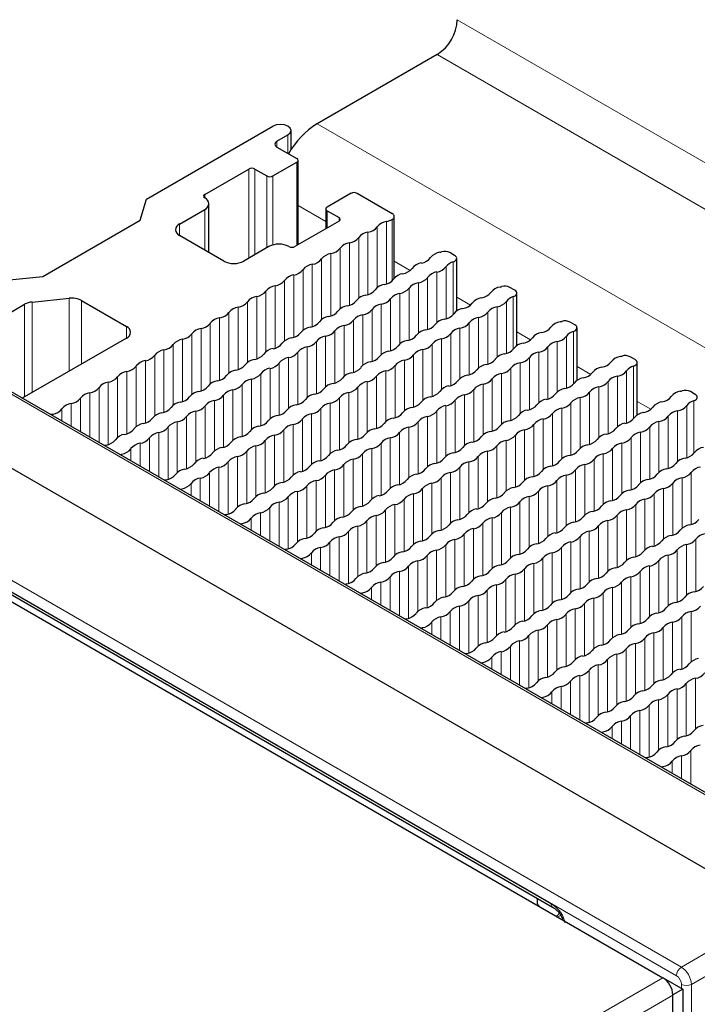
# Paper-space layout 'Blatt4' of a CAD drawing. Header units: millimetres. Extents: x 5 to 418, y 2 to 292.
# Tile 54 of 75: x 137 to 156, y 229 to 257. Entities that reach past the tile are written whole.
import ezdxf

# ---------------------------------------------------------------- set-up
doc = ezdxf.new("R2010")
doc.units = ezdxf.units.MM

psp = doc.layouts.new('Blatt4')

# ---------------------------------------------------------------- linework, layer by layer
at = {"color": 7, "linetype": 'Continuous', "lineweight": 18}
for p, q in [((189.984, 233.157), (149.254, 256.669)), ((189.418, 232.177), (148.689, 255.689)), ((167.783, 228.143), (121.963, 254.594)), ((186.024, 230.217), (145.295, 253.73)), ((144.474, 252.897), (144.474, 253.42)), ((144.163, 253.077), (144.163, 253.24)), ((144.729, 252.652), (144.729, 250.301)), ((143.371, 252.456), (143.371, 249.942)), ((143.541, 252.456), (143.541, 250.04)), ((143.88, 252.26), (143.88, 250.236)), ((144.05, 252.26), (144.05, 250.314)), ((142.127, 251.738), (142.127, 251.64)), ((145.542, 250.974), (144.764, 251.424)), ((142.127, 251.313), (142.127, 250.171)), ((145.578, 251.281), (145.578, 250.791)), ((141.42, 250.905), (141.42, 250.579)), ((145.917, 251.085), (145.917, 250.987)), ((146.995, 250.826), (146.995, 249.116)), ((147.256, 250.977), (147.256, 249.218)), ((147.416, 251.036), (147.416, 249.306)), ((146.733, 250.675), (146.733, 248.916)), ((146.21, 250.373), (146.21, 248.614)), ((146.471, 250.524), (146.471, 248.814)), ((145.687, 250.071), (145.687, 248.312)), ((145.948, 250.222), (145.948, 248.512)), ((145.163, 249.769), (145.163, 248.009)), ((145.425, 249.92), (145.425, 248.21)), ((147.927, 249.597), (147.475, 249.859)), ((149.136, 249.836), (149.136, 248.35)), ((144.64, 249.467), (144.64, 247.707)), ((144.902, 249.618), (144.902, 247.908)), ((148.678, 249.552), (148.678, 248.126)), ((148.94, 249.703), (148.94, 248.234)), ((144.117, 249.165), (144.117, 247.405)), ((144.378, 249.316), (144.378, 247.606)), ((148.155, 249.25), (148.155, 247.824)), ((148.417, 249.401), (148.417, 247.932)), ((143.855, 249.013), (143.855, 247.304)), ((147.632, 248.948), (147.632, 247.522)), ((147.893, 249.099), (147.893, 247.63)), ((137.044, 246.028), (137.044, 248.64)), ((137.257, 248.704), (137.257, 246.151)), ((138.301, 246.754), (138.301, 248.811)), ((138.654, 248.747), (138.654, 246.957)), ((143.332, 248.711), (143.332, 247.002)), ((143.594, 248.862), (143.594, 247.103)), ((147.108, 248.646), (147.108, 247.22)), ((147.37, 248.797), (147.37, 247.328)), ((149.624, 248.618), (149.237, 248.841)), ((150.637, 248.723), (150.637, 247.254)), ((150.833, 248.857), (150.833, 247.37)), ((142.809, 248.409), (142.809, 246.7)), ((143.07, 248.56), (143.07, 246.801)), ((146.585, 248.344), (146.585, 246.918)), ((146.847, 248.495), (146.847, 247.026)), ((150.114, 248.421), (150.114, 246.952)), ((150.375, 248.572), (150.375, 247.146)), ((142.285, 248.107), (142.285, 246.398)), ((142.547, 248.258), (142.547, 246.499)), ((146.324, 248.193), (146.324, 246.724)), ((149.59, 248.119), (149.59, 246.65)), ((149.852, 248.27), (149.852, 246.844)), ((139.921, 247.689), (139.921, 248.015)), ((141.762, 247.805), (141.762, 246.096)), ((142.024, 247.956), (142.024, 246.197)), ((145.8, 247.891), (145.8, 246.421)), ((146.062, 248.042), (146.062, 246.616)), ((149.067, 247.817), (149.067, 246.348)), ((149.329, 247.968), (149.329, 246.542)), ((151.321, 247.638), (150.934, 247.862)), ((152.53, 247.877), (152.53, 246.391)), ((125.111, 247.529), (155.574, 229.943)), ((141.239, 247.503), (141.239, 245.794)), ((141.501, 247.654), (141.501, 245.895)), ((145.277, 247.588), (145.277, 246.119)), ((145.539, 247.74), (145.539, 246.314)), ((148.544, 247.515), (148.544, 246.046)), ((148.806, 247.666), (148.806, 246.24)), ((152.072, 247.593), (152.072, 246.167)), ((152.334, 247.744), (152.334, 246.274)), ((155.435, 229.699), (124.972, 247.285)), ((140.977, 247.352), (140.977, 245.593)), ((144.754, 247.286), (144.754, 245.817)), ((145.015, 247.437), (145.015, 246.011)), ((148.021, 247.213), (148.021, 245.744)), ((148.282, 247.364), (148.282, 245.938)), ((151.549, 247.29), (151.549, 245.865)), ((151.811, 247.442), (151.811, 245.972)), ((140.454, 247.05), (140.454, 245.291)), ((140.716, 247.201), (140.716, 245.492)), ((144.231, 246.984), (144.231, 245.515)), ((144.492, 247.135), (144.492, 245.709)), ((147.759, 247.062), (147.759, 245.636)), ((151.026, 246.988), (151.026, 245.562)), ((151.287, 247.139), (151.287, 245.67)), ((139.931, 246.748), (139.931, 244.989)), ((140.192, 246.899), (140.192, 245.19)), ((143.707, 246.682), (143.707, 245.213)), ((143.969, 246.833), (143.969, 245.407)), ((147.236, 246.76), (147.236, 245.334)), ((147.497, 246.911), (147.497, 245.442)), ((150.503, 246.686), (150.503, 245.26)), ((150.764, 246.837), (150.764, 245.368)), ((153.019, 246.658), (152.631, 246.882)), ((154.031, 246.764), (154.031, 245.295)), ((154.227, 246.897), (154.227, 245.411)), ((139.407, 246.446), (139.407, 244.687)), ((139.669, 246.597), (139.669, 244.887)), ((143.184, 246.38), (143.184, 244.911)), ((143.446, 246.531), (143.446, 245.105)), ((146.713, 246.458), (146.713, 245.032)), ((146.974, 246.609), (146.974, 245.14)), ((149.979, 246.384), (149.979, 244.958)), ((150.241, 246.535), (150.241, 245.066)), ((153.508, 246.462), (153.508, 244.993)), ((153.769, 246.613), (153.769, 245.187)), ((138.884, 246.144), (138.884, 244.89)), ((139.146, 246.295), (139.146, 244.739)), ((142.922, 246.229), (142.922, 244.803)), ((146.189, 246.156), (146.189, 244.73)), ((146.451, 246.307), (146.451, 244.838)), ((149.718, 246.233), (149.718, 244.764)), ((152.985, 246.16), (152.985, 244.691)), ((153.246, 246.311), (153.246, 244.885)), ((138.361, 245.842), (138.361, 245.192)), ((138.623, 245.993), (138.623, 245.041)), ((142.399, 245.927), (142.399, 244.501)), ((142.661, 246.078), (142.661, 244.609)), ((145.666, 245.854), (145.666, 244.428)), ((145.928, 246.005), (145.928, 244.536)), ((149.194, 245.931), (149.194, 244.462)), ((149.456, 246.082), (149.456, 244.656)), ((152.461, 245.858), (152.461, 244.389)), ((152.723, 246.009), (152.723, 244.583)), ((154.716, 245.679), (154.328, 245.902)), ((155.924, 245.918), (155.924, 244.431)), ((138.099, 245.691), (138.099, 245.343)), ((141.876, 245.625), (141.876, 244.199)), ((142.138, 245.776), (142.138, 244.307)), ((145.143, 245.552), (145.143, 244.126)), ((145.404, 245.703), (145.404, 244.233)), ((148.671, 245.629), (148.671, 244.16)), ((148.933, 245.78), (148.933, 244.354)), ((151.938, 245.556), (151.938, 244.087)), ((152.2, 245.707), (152.2, 244.281)), ((155.466, 245.633), (155.466, 244.207)), ((155.728, 245.784), (155.728, 244.315)), ((137.838, 245.54), (137.838, 245.495)), ((141.353, 245.323), (141.353, 243.897)), ((141.614, 245.474), (141.614, 244.005)), ((144.881, 245.401), (144.881, 243.931)), ((148.148, 245.327), (148.148, 243.858)), ((148.41, 245.478), (148.41, 244.052)), ((151.676, 245.405), (151.676, 243.979)), ((154.943, 245.331), (154.943, 243.905)), ((155.205, 245.482), (155.205, 244.013)), ((128.509, 245.229), (151.898, 231.727)), ((140.829, 245.021), (140.829, 243.767)), ((141.091, 245.172), (141.091, 243.703)), ((144.358, 245.098), (144.358, 243.629)), ((144.619, 245.249), (144.619, 243.824)), ((147.625, 245.025), (147.625, 243.556)), ((147.886, 245.176), (147.886, 243.75)), ((151.153, 245.103), (151.153, 243.677)), ((151.415, 245.254), (151.415, 243.784)), ((154.42, 245.029), (154.42, 243.603)), ((154.682, 245.18), (154.682, 243.711)), ((140.306, 244.719), (140.306, 244.07)), ((140.568, 244.87), (140.568, 243.918)), ((143.835, 244.796), (143.835, 243.327)), ((144.096, 244.947), (144.096, 243.521)), ((147.101, 244.723), (147.101, 243.254)), ((147.363, 244.874), (147.363, 243.448)), ((150.63, 244.8), (150.63, 243.374)), ((150.892, 244.951), (150.892, 243.482)), ((153.897, 244.727), (153.897, 243.301)), ((154.158, 244.878), (154.158, 243.409)), ((140.045, 244.568), (140.045, 244.221)), ((143.311, 244.494), (143.311, 243.025)), ((143.573, 244.645), (143.573, 243.219)), ((146.84, 244.572), (146.84, 243.146)), ((150.107, 244.498), (150.107, 243.072)), ((150.368, 244.649), (150.368, 243.18)), ((153.635, 244.576), (153.635, 243.107)), ((139.783, 244.417), (139.783, 244.372)), ((142.788, 244.192), (142.788, 242.723)), ((143.05, 244.343), (143.05, 242.917)), ((146.317, 244.27), (146.317, 242.844)), ((146.578, 244.421), (146.578, 242.952)), ((149.583, 244.196), (149.583, 242.77)), ((149.845, 244.347), (149.845, 242.878)), ((153.112, 244.274), (153.112, 242.805)), ((153.373, 244.425), (153.373, 242.999)), ((142.265, 243.89), (142.265, 242.939)), ((142.526, 244.041), (142.526, 242.788)), ((145.793, 243.968), (145.793, 242.542)), ((146.055, 244.119), (146.055, 242.65)), ((149.06, 243.894), (149.06, 242.468)), ((149.322, 244.045), (149.322, 242.576)), ((152.589, 243.972), (152.589, 242.503)), ((152.85, 244.123), (152.85, 242.697)), ((155.855, 243.898), (155.855, 242.429)), ((142.003, 243.739), (142.003, 243.09)), ((145.27, 243.666), (145.27, 242.24)), ((145.532, 243.817), (145.532, 242.348)), ((148.798, 243.743), (148.798, 242.274)), ((152.065, 243.67), (152.065, 242.201)), ((152.327, 243.821), (152.327, 242.395)), ((155.594, 243.747), (155.594, 242.321)), ((141.48, 243.437), (141.48, 243.392)), ((141.742, 243.588), (141.742, 243.241)), ((144.747, 243.364), (144.747, 241.938)), ((145.008, 243.515), (145.008, 242.045)), ((148.275, 243.441), (148.275, 241.972)), ((148.537, 243.592), (148.537, 242.166)), ((151.542, 243.368), (151.542, 241.899)), ((151.804, 243.519), (151.804, 242.093)), ((155.071, 243.445), (155.071, 242.019)), ((155.332, 243.596), (155.332, 242.127)), ((144.224, 243.062), (144.224, 241.808)), ((144.485, 243.213), (144.485, 241.743)), ((147.752, 243.139), (147.752, 241.67)), ((148.014, 243.29), (148.014, 241.864)), ((151.019, 243.066), (151.019, 241.596)), ((151.28, 243.217), (151.28, 241.791)), ((154.547, 243.143), (154.547, 241.717)), ((154.809, 243.294), (154.809, 241.825)), ((143.962, 242.91), (143.962, 241.959)), ((147.229, 242.837), (147.229, 241.368)), ((147.49, 242.988), (147.49, 241.562)), ((150.757, 242.915), (150.757, 241.489)), ((154.024, 242.841), (154.024, 241.415)), ((154.286, 242.992), (154.286, 241.523)), ((143.439, 242.608), (143.439, 242.261)), ((143.7, 242.759), (143.7, 242.11)), ((146.705, 242.535), (146.705, 241.066)), ((146.967, 242.686), (146.967, 241.26)), ((150.234, 242.612), (150.234, 241.187)), ((150.496, 242.764), (150.496, 241.294)), ((153.501, 242.539), (153.501, 241.113)), ((153.762, 242.69), (153.762, 241.221)), ((143.177, 242.457), (143.177, 242.412)), ((146.182, 242.233), (146.182, 240.764)), ((146.444, 242.384), (146.444, 240.958)), ((149.711, 242.31), (149.711, 240.884)), ((149.972, 242.461), (149.972, 240.992)), ((152.977, 242.237), (152.977, 240.811)), ((153.239, 242.388), (153.239, 240.919)), ((145.921, 242.082), (145.921, 240.828)), ((149.187, 242.008), (149.187, 240.582)), ((149.449, 242.159), (149.449, 240.69)), ((152.454, 241.935), (152.454, 240.509)), ((152.716, 242.086), (152.716, 240.617)), ((155.983, 242.012), (155.983, 240.543)), ((145.397, 241.78), (145.397, 241.13)), ((145.659, 241.931), (145.659, 240.979)), ((148.664, 241.706), (148.664, 240.28)), ((148.926, 241.857), (148.926, 240.388)), ((152.193, 241.784), (152.193, 240.315)), ((155.459, 241.71), (155.459, 240.241)), ((155.721, 241.861), (155.721, 240.435)), ((144.874, 241.478), (144.874, 241.433)), ((145.136, 241.629), (145.136, 241.281)), ((148.141, 241.404), (148.141, 239.978)), ((148.403, 241.555), (148.403, 240.086)), ((151.669, 241.482), (151.669, 240.013)), ((151.931, 241.633), (151.931, 240.207)), ((154.936, 241.408), (154.936, 239.939)), ((155.198, 241.559), (155.198, 240.133)), ((147.618, 241.102), (147.618, 239.849)), ((147.879, 241.253), (147.879, 239.784)), ((151.146, 241.18), (151.146, 239.711)), ((151.408, 241.331), (151.408, 239.905)), ((154.413, 241.106), (154.413, 239.637)), ((154.675, 241.257), (154.675, 239.831)), ((147.356, 240.951), (147.356, 240)), ((150.623, 240.878), (150.623, 239.408)), ((150.884, 241.029), (150.884, 239.603)), ((154.151, 240.955), (154.151, 239.529)), ((146.833, 240.649), (146.833, 240.302)), ((147.094, 240.8), (147.094, 240.151)), ((150.1, 240.576), (150.1, 239.106)), ((150.361, 240.727), (150.361, 239.301)), ((153.628, 240.653), (153.628, 239.227)), ((153.89, 240.804), (153.89, 239.335)), ((146.571, 240.498), (146.571, 240.453)), ((149.576, 240.273), (149.576, 238.804)), ((149.838, 240.425), (149.838, 238.999)), ((153.105, 240.351), (153.105, 238.925)), ((153.366, 240.502), (153.366, 239.033)), ((149.315, 240.122), (149.315, 238.869)), ((152.582, 240.049), (152.582, 238.623)), ((152.843, 240.2), (152.843, 238.731)), ((148.791, 239.82), (148.791, 239.171)), ((149.053, 239.971), (149.053, 239.02)), ((152.058, 239.747), (152.058, 238.321)), ((152.32, 239.898), (152.32, 238.429)), ((155.587, 239.824), (155.587, 238.355)), ((155.848, 239.975), (155.848, 238.55)), ((148.268, 239.518), (148.268, 239.473)), ((148.53, 239.669), (148.53, 239.322)), ((151.535, 239.445), (151.535, 238.019)), ((151.797, 239.596), (151.797, 238.127)), ((155.063, 239.522), (155.063, 238.053)), ((155.325, 239.673), (155.325, 238.247)), ((151.273, 239.294), (151.273, 237.825)), ((154.54, 239.22), (154.54, 237.751)), ((154.802, 239.371), (154.802, 237.945)), ((150.75, 238.992), (150.75, 238.04)), ((151.012, 239.143), (151.012, 237.889)), ((154.017, 238.918), (154.017, 237.449)), ((154.279, 239.069), (154.279, 237.643)), ((150.227, 238.69), (150.227, 238.342)), ((150.488, 238.841), (150.488, 238.191)), ((153.494, 238.616), (153.494, 237.147)), ((153.755, 238.767), (153.755, 237.341)), ((149.965, 238.539), (149.965, 238.493)), ((153.232, 238.465), (153.232, 237.039)), ((152.709, 238.163), (152.709, 236.91)), ((152.97, 238.314), (152.97, 236.845)), ((155.976, 238.09), (155.976, 236.664)), ((152.186, 237.861), (152.186, 237.212)), ((152.447, 238.012), (152.447, 237.061)), ((155.452, 237.788), (155.452, 236.362)), ((155.714, 237.939), (155.714, 236.469)), ((151.662, 237.559), (151.662, 237.514)), ((151.924, 237.71), (151.924, 237.363)), ((155.191, 237.636), (155.191, 236.167)), ((154.667, 237.334), (154.667, 235.865)), ((154.929, 237.485), (154.929, 236.059)), ((154.144, 237.032), (154.144, 236.081)), ((154.406, 237.183), (154.406, 235.93)), ((153.621, 236.73), (153.621, 236.383)), ((153.883, 236.881), (153.883, 236.232)), ((153.359, 236.579), (153.359, 236.534)), ((155.58, 235.902), (155.58, 235.252)), ((155.841, 236.053), (155.841, 235.101)), ((155.056, 235.6), (155.056, 235.554)), ((155.318, 235.751), (155.318, 235.403)), ((155.574, 229.943), (157.881, 231.275)), ((158.164, 230.785), (155.857, 229.453)), ((128.282, 214.187), (155.053, 229.642)), ((155.576, 229.34), (155.576, 229.455)), ((155.857, 229.453), (155.857, 225.863)), ((155.336, 229.152), (128.565, 213.698))]:
    psp.add_line(p, q, dxfattribs=at)
at = {"color": 7, "linetype": 'Continuous', "lineweight": 25}
for p, q in [((148.689, 255.689), (145.295, 253.73)), ((167.881, 228.151), (122.06, 254.603)), ((140.486, 251.607), (144.05, 253.665)), ((165.942, 227.117), (120.122, 253.569)), ((144.163, 253.24), (144.474, 253.42)), ((144.562, 252.996), (144.562, 253.542)), ((144.163, 253.077), (144.729, 252.75)), ((144.05, 252.26), (144.729, 252.652)), ((144.764, 250.321), (144.764, 252.701)), ((142.127, 251.738), (143.371, 252.456)), ((143.541, 252.456), (143.88, 252.26)), ((146.256, 251.771), (145.578, 251.379)), ((146.426, 251.771), (147.416, 251.199)), ((140.305, 251.013), (140.486, 251.607)), ((142.244, 250.103), (142.244, 251.477)), ((141.42, 250.905), (142.127, 251.313)), ((145.542, 251.33), (145.542, 250.771)), ((145.578, 251.281), (145.917, 251.085)), ((147.475, 249.378), (147.475, 251.117)), ((137.557, 249.426), (140.305, 251.013)), ((145.917, 250.987), (144.672, 250.268)), ((142.664, 249.86), (141.42, 250.579)), ((143.937, 250.268), (143.23, 249.86)), ((149.178, 250.018), (149.041, 250.098)), ((149.237, 248.454), (149.237, 249.937)), ((136.527, 249.321), (137.557, 249.426)), ((150.875, 249.039), (150.738, 249.118)), ((150.934, 247.474), (150.934, 248.957)), ((134.716, 247.297), (137.044, 248.64)), ((137.257, 248.704), (138.301, 248.811)), ((138.654, 248.747), (139.921, 248.015)), ((152.572, 248.059), (152.435, 248.138)), ((152.631, 246.495), (152.631, 247.977)), ((139.921, 247.689), (136.979, 245.99)), ((124.789, 247.113), (155.053, 229.642)), ((154.27, 247.079), (154.133, 247.158)), ((154.328, 245.515), (154.328, 246.998)), ((155.967, 246.1), (155.83, 246.179)), ((128.551, 245.137), (151.939, 231.635)), ((151.517, 231.73), (151.517, 231.879)), ((155.058, 229.639), (155.614, 229.318)), ((155.336, 229.158), (155.337, 229.159)), ((155.614, 229.318), (155.337, 229.159)), ((155.614, 229.318), (155.614, 227.184)), ((155.336, 227.018), (155.336, 229.152))]:
    psp.add_line(p, q, dxfattribs=at)
at = {"color": 7, "linetype": 'Continuous', "lineweight": 25, "flags": 128}
for points in [[(144.474, 253.42), (144.539, 253.476), (144.562, 253.542), (144.539, 253.608), (144.474, 253.665), (144.377, 253.702), (144.262, 253.715), (144.148, 253.702), (144.05, 253.665)], [(149.136, 249.836), (149.173, 249.852), (149.203, 249.872), (149.224, 249.896), (149.235, 249.921), (149.236, 249.948), (149.226, 249.974), (149.207, 249.998), (149.178, 250.018)], [(150.833, 248.857), (150.87, 248.872), (150.9, 248.892), (150.921, 248.916), (150.932, 248.942), (150.933, 248.968), (150.923, 248.994), (150.904, 249.018), (150.875, 249.039)], [(152.53, 247.877), (152.567, 247.893), (152.597, 247.913), (152.618, 247.936), (152.629, 247.962), (152.63, 247.988), (152.621, 248.014), (152.601, 248.038), (152.572, 248.059)], [(154.227, 246.897), (154.264, 246.913), (154.294, 246.933), (154.315, 246.957), (154.326, 246.982), (154.327, 247.009), (154.318, 247.035), (154.298, 247.059), (154.27, 247.079)], [(155.924, 245.918), (155.961, 245.933), (155.991, 245.953), (156.012, 245.977), (156.023, 246.003), (156.024, 246.029), (156.015, 246.055), (155.995, 246.079), (155.967, 246.1)], [(137.838, 245.54), (137.794, 245.529), (137.784, 245.526)], [(139.344, 244.67), (139.3, 244.659), (139.29, 244.656)], [(139.729, 244.403), (139.739, 244.406), (139.783, 244.417)], [(141.041, 243.69), (140.998, 243.679), (140.987, 243.676)], [(141.426, 243.423), (141.436, 243.426), (141.48, 243.437)], [(142.738, 242.711), (142.695, 242.7), (142.684, 242.697)], [(143.123, 242.443), (143.133, 242.446), (143.177, 242.457)], [(144.435, 241.731), (144.392, 241.72), (144.378, 241.716)], [(144.82, 241.464), (144.83, 241.467), (144.874, 241.478)], [(146.133, 240.751), (146.089, 240.74), (146.078, 240.737)], [(146.517, 240.484), (146.527, 240.487), (146.571, 240.498)], [(147.83, 239.771), (147.786, 239.761), (147.775, 239.758)], [(148.214, 239.504), (148.224, 239.507), (148.268, 239.518)], [(149.527, 238.792), (149.483, 238.781), (149.473, 238.778)], [(149.911, 238.525), (149.921, 238.528), (149.965, 238.539)], [(151.224, 237.812), (151.18, 237.801), (151.17, 237.798)], [(151.608, 237.545), (151.618, 237.548), (151.662, 237.559)], [(152.921, 236.832), (152.877, 236.822), (152.867, 236.818)], [(153.305, 236.565), (153.315, 236.568), (153.359, 236.579)], [(154.618, 235.853), (154.574, 235.842), (154.564, 235.839)], [(155.002, 235.586), (155.013, 235.589), (155.056, 235.6)]]:
    psp.add_lwpolyline(points, dxfattribs=at)
at = {"color": 7, "linetype": 'Continuous', "lineweight": 25}
for centre, radius, start, end in [((148.026, 256.725), 1.229, 302.6055, 357.3945), ((146.516, 251.772), 2.308, 121.9546, 151.1432), ((144.194, 253.158), 0.0873, 110.7834, 249.2166), ((144.71, 252.701), 0.0524, 290.7834, 69.2166), ((143.456, 252.293), 0.184, 62.6097, 117.3903), ((143.965, 252.424), 0.184, 242.6097, 297.3903), ((142.145, 251.689), 0.0524, 110.7834, 249.2166), ((146.341, 251.607), 0.184, 62.6097, 117.3903), ((142.065, 251.477), 0.175, 290.7834, 69.2166), ((145.596, 251.33), 0.0524, 110.7834, 249.2166), ((147.385, 251.117), 0.0873, 290.7834, 69.2166), ((141.482, 250.742), 0.175, 110.7834, 249.2166), ((145.898, 251.036), 0.0524, 290.7834, 69.2166), ((146.676, 251.076), 0.406, 278.1317, 321.8629), ((147.314, 250.575), 0.406, 98.1317, 141.8629), ((147.149, 251.514), 0.548, 281.3079, 299.1741), ((146.79, 250.273), 0.406, 98.1317, 141.8629), ((144.22, 249.722), 0.615, 62.6097, 117.3903), ((144.587, 250.432), 0.184, 242.6097, 297.3903), ((146.267, 249.971), 0.406, 98.1317, 141.8629), ((146.152, 250.774), 0.406, 278.1317, 321.8629), ((145.744, 249.669), 0.406, 98.1317, 141.8629), ((145.629, 250.472), 0.406, 278.1317, 321.8629), ((148.82, 249.706), 0.406, 98.1317, 141.8629), ((148.63, 250.737), 0.644, 281.9191, 286.2152), ((148.899, 249.819), 0.313, 62.9191, 106.5092), ((142.947, 250.406), 0.615, 242.6097, 297.3903), ((145.221, 249.367), 0.406, 98.1317, 141.8629), ((145.106, 250.17), 0.406, 278.1317, 321.8629), ((148.297, 249.404), 0.406, 98.1317, 141.8629), ((148.182, 250.207), 0.406, 278.1317, 321.8629), ((149.23, 249.488), 0.361, 105.1044, 143.4388), ((144.697, 249.065), 0.406, 98.1317, 141.8629), ((144.583, 249.868), 0.406, 278.1317, 321.8629), ((147.774, 249.102), 0.406, 98.1317, 141.8629), ((147.659, 249.905), 0.406, 278.1317, 321.8629), ((148.736, 249.15), 0.406, 98.1317, 141.8629), ((148.621, 249.953), 0.406, 278.1317, 321.8629), ((144.174, 248.763), 0.406, 98.1317, 141.8629), ((144.059, 249.566), 0.406, 278.1317, 321.8629), ((147.251, 248.799), 0.406, 98.1317, 141.8629), ((147.136, 249.602), 0.406, 278.1317, 321.8629), ((148.212, 248.848), 0.406, 98.1317, 141.8629), ((148.098, 249.651), 0.406, 278.1317, 321.8629), ((143.536, 249.264), 0.406, 278.1317, 321.8629), ((146.727, 248.497), 0.406, 98.1317, 141.8629), ((146.613, 249.3), 0.406, 278.1317, 321.8629), ((147.689, 248.546), 0.406, 98.1317, 141.8629), ((147.574, 249.349), 0.406, 278.1317, 321.8629), ((149.879, 249.227), 0.406, 278.1317, 321.8629), ((150.517, 248.726), 0.406, 98.1317, 141.8629), ((150.327, 249.758), 0.644, 281.9191, 286.2152), ((150.596, 248.839), 0.313, 62.9191, 106.5092), ((137.303, 248.165), 0.541, 94.8508, 118.602), ((138.374, 248.211), 0.604, 62.4473, 96.9208), ((143.013, 248.962), 0.406, 278.1317, 321.8629), ((143.651, 248.461), 0.406, 98.1317, 141.8629), ((146.089, 248.998), 0.406, 278.1317, 321.8629), ((147.166, 248.244), 0.406, 98.1317, 141.8629), ((147.051, 249.047), 0.406, 278.1317, 321.8629), ((149.356, 248.925), 0.406, 278.1317, 321.8629), ((149.994, 248.424), 0.406, 98.1317, 141.8629), ((150.318, 248.974), 0.406, 278.1317, 321.8629), ((150.927, 248.508), 0.361, 105.1044, 143.4388), ((142.49, 248.66), 0.406, 278.1317, 321.8629), ((143.128, 248.159), 0.406, 98.1317, 141.8629), ((145.566, 248.696), 0.406, 278.1317, 321.8629), ((146.204, 248.195), 0.406, 98.1317, 141.8629), ((146.643, 247.942), 0.406, 98.1317, 141.8629), ((146.528, 248.745), 0.406, 278.1317, 321.8629), ((148.833, 248.623), 0.406, 278.1317, 321.8629), ((149.471, 248.122), 0.406, 98.1317, 141.8629), ((149.795, 248.672), 0.406, 278.1317, 321.8629), ((150.433, 248.171), 0.406, 98.1317, 141.8629), ((141.966, 248.358), 0.406, 278.1317, 321.8629), ((142.604, 247.857), 0.406, 98.1317, 141.8629), ((145.043, 248.394), 0.406, 278.1317, 321.8629), ((145.681, 247.893), 0.406, 98.1317, 141.8629), ((146.005, 248.443), 0.406, 278.1317, 321.8629), ((148.31, 248.321), 0.406, 278.1317, 321.8629), ((148.948, 247.82), 0.406, 98.1317, 141.8629), ((149.271, 248.37), 0.406, 278.1317, 321.8629), ((149.909, 247.869), 0.406, 98.1317, 141.8629), ((152.214, 247.746), 0.406, 98.1317, 141.8629), ((152.024, 248.778), 0.644, 281.9191, 286.2152), ((152.293, 247.859), 0.313, 62.9191, 106.5092), ((139.859, 247.852), 0.175, 290.7834, 69.2166), ((141.443, 248.056), 0.406, 278.1317, 321.8629), ((142.081, 247.555), 0.406, 98.1317, 141.8629), ((144.52, 248.092), 0.406, 278.1317, 321.8629), ((145.158, 247.591), 0.406, 98.1317, 141.8629), ((145.481, 248.141), 0.406, 278.1317, 321.8629), ((146.119, 247.64), 0.406, 98.1317, 141.8629), ((147.786, 248.019), 0.406, 278.1317, 321.8629), ((148.424, 247.518), 0.406, 98.1317, 141.8629), ((148.748, 248.068), 0.406, 278.1317, 321.8629), ((149.386, 247.567), 0.406, 98.1317, 141.8629), ((151.691, 247.444), 0.406, 98.1317, 141.8629), ((151.576, 248.247), 0.406, 278.1317, 321.8629), ((152.624, 247.529), 0.361, 105.1044, 143.4388), ((140.92, 247.754), 0.406, 278.1317, 321.8629), ((141.558, 247.253), 0.406, 98.1317, 141.8629), ((143.996, 247.79), 0.406, 278.1317, 321.8629), ((144.634, 247.289), 0.406, 98.1317, 141.8629), ((144.958, 247.839), 0.406, 278.1317, 321.8629), ((145.596, 247.338), 0.406, 98.1317, 141.8629), ((147.901, 247.216), 0.406, 98.1317, 141.8629), ((148.225, 247.765), 0.406, 278.1317, 321.8629), ((148.863, 247.265), 0.406, 98.1317, 141.8629), ((151.168, 247.142), 0.406, 98.1317, 141.8629), ((151.053, 247.945), 0.406, 278.1317, 321.8629), ((152.13, 247.191), 0.406, 98.1317, 141.8629), ((152.015, 247.994), 0.406, 278.1317, 321.8629), ((141.035, 246.951), 0.406, 98.1317, 141.8629), ((143.473, 247.488), 0.406, 278.1317, 321.8629), ((144.111, 246.987), 0.406, 98.1317, 141.8629), ((144.435, 247.537), 0.406, 278.1317, 321.8629), ((145.073, 247.036), 0.406, 98.1317, 141.8629), ((147.378, 246.914), 0.406, 98.1317, 141.8629), ((147.263, 247.717), 0.406, 278.1317, 321.8629), ((147.702, 247.463), 0.406, 278.1317, 321.8629), ((148.34, 246.962), 0.406, 98.1317, 141.8629), ((150.645, 246.84), 0.406, 98.1317, 141.8629), ((150.53, 247.643), 0.406, 278.1317, 321.8629), ((151.606, 246.889), 0.406, 98.1317, 141.8629), ((151.492, 247.692), 0.406, 278.1317, 321.8629), ((140.511, 246.649), 0.406, 98.1317, 141.8629), ((140.397, 247.452), 0.406, 278.1317, 321.8629), ((142.95, 247.186), 0.406, 278.1317, 321.8629), ((143.588, 246.685), 0.406, 98.1317, 141.8629), ((143.912, 247.235), 0.406, 278.1317, 321.8629), ((144.55, 246.734), 0.406, 98.1317, 141.8629), ((146.855, 246.612), 0.406, 98.1317, 141.8629), ((146.74, 247.415), 0.406, 278.1317, 321.8629), ((147.816, 246.66), 0.406, 98.1317, 141.8629), ((150.121, 246.538), 0.406, 98.1317, 141.8629), ((150.007, 247.341), 0.406, 278.1317, 321.8629), ((151.083, 246.587), 0.406, 98.1317, 141.8629), ((150.969, 247.39), 0.406, 278.1317, 321.8629), ((153.274, 247.268), 0.406, 278.1317, 321.8629), ((153.912, 246.767), 0.406, 98.1317, 141.8629), ((153.721, 247.798), 0.644, 281.9191, 286.2152), ((153.99, 246.88), 0.313, 62.9191, 106.5092), ((139.988, 246.346), 0.406, 98.1317, 141.8629), ((139.873, 247.149), 0.406, 278.1317, 321.8629), ((143.064, 246.383), 0.406, 98.1317, 141.8629), ((143.388, 246.933), 0.406, 278.1317, 321.8629), ((144.026, 246.432), 0.406, 98.1317, 141.8629), ((146.331, 246.309), 0.406, 98.1317, 141.8629), ((146.217, 247.112), 0.406, 278.1317, 321.8629), ((147.293, 246.358), 0.406, 98.1317, 141.8629), ((147.178, 247.161), 0.406, 278.1317, 321.8629), ((149.483, 247.039), 0.406, 278.1317, 321.8629), ((150.56, 246.285), 0.406, 98.1317, 141.8629), ((150.445, 247.088), 0.406, 278.1317, 321.8629), ((152.75, 246.965), 0.406, 278.1317, 321.8629), ((153.388, 246.465), 0.406, 98.1317, 141.8629), ((153.712, 247.014), 0.406, 278.1317, 321.8629), ((154.321, 246.549), 0.361, 105.1044, 143.4388), ((139.465, 246.044), 0.406, 98.1317, 141.8629), ((139.35, 246.847), 0.406, 278.1317, 321.8629), ((142.541, 246.081), 0.406, 98.1317, 141.8629), ((142.426, 246.884), 0.406, 278.1317, 321.8629), ((142.865, 246.631), 0.406, 278.1317, 321.8629), ((143.503, 246.13), 0.406, 98.1317, 141.8629), ((145.808, 246.007), 0.406, 98.1317, 141.8629), ((145.693, 246.81), 0.406, 278.1317, 321.8629), ((146.77, 246.056), 0.406, 98.1317, 141.8629), ((146.655, 246.859), 0.406, 278.1317, 321.8629), ((148.96, 246.737), 0.406, 278.1317, 321.8629), ((149.598, 246.236), 0.406, 98.1317, 141.8629), ((150.037, 245.983), 0.406, 98.1317, 141.8629), ((149.922, 246.786), 0.406, 278.1317, 321.8629), ((152.227, 246.663), 0.406, 278.1317, 321.8629), ((152.865, 246.162), 0.406, 98.1317, 141.8629), ((153.189, 246.712), 0.406, 278.1317, 321.8629), ((153.827, 246.211), 0.406, 98.1317, 141.8629), ((138.942, 245.742), 0.406, 98.1317, 141.8629), ((138.827, 246.545), 0.406, 278.1317, 321.8629), ((142.018, 245.779), 0.406, 98.1317, 141.8629), ((141.903, 246.582), 0.406, 278.1317, 321.8629), ((142.98, 245.828), 0.406, 98.1317, 141.8629), ((145.285, 245.705), 0.406, 98.1317, 141.8629), ((145.17, 246.508), 0.406, 278.1317, 321.8629), ((146.247, 245.754), 0.406, 98.1317, 141.8629), ((146.132, 246.557), 0.406, 278.1317, 321.8629), ((148.437, 246.435), 0.406, 278.1317, 321.8629), ((149.075, 245.934), 0.406, 98.1317, 141.8629), ((149.399, 246.484), 0.406, 278.1317, 321.8629), ((151.704, 246.361), 0.406, 278.1317, 321.8629), ((152.342, 245.86), 0.406, 98.1317, 141.8629), ((152.666, 246.41), 0.406, 278.1317, 321.8629), ((153.304, 245.909), 0.406, 98.1317, 141.8629), ((155.609, 245.787), 0.406, 98.1317, 141.8629), ((155.418, 246.819), 0.644, 281.9191, 286.2152), ((155.687, 245.9), 0.313, 62.9191, 106.5092), ((138.418, 245.44), 0.406, 98.1317, 141.8629), ((138.304, 246.243), 0.406, 278.1317, 321.8629), ((141.495, 245.477), 0.406, 98.1317, 141.8629), ((141.38, 246.28), 0.406, 278.1317, 321.8629), ((142.457, 245.526), 0.406, 98.1317, 141.8629), ((142.342, 246.329), 0.406, 278.1317, 321.8629), ((144.647, 246.206), 0.406, 278.1317, 321.8629), ((145.723, 245.452), 0.406, 98.1317, 141.8629), ((145.609, 246.255), 0.406, 278.1317, 321.8629), ((147.914, 246.133), 0.406, 278.1317, 321.8629), ((148.552, 245.632), 0.406, 98.1317, 141.8629), ((148.875, 246.182), 0.406, 278.1317, 321.8629), ((149.513, 245.681), 0.406, 98.1317, 141.8629), ((151.818, 245.558), 0.406, 98.1317, 141.8629), ((152.142, 246.108), 0.406, 278.1317, 321.8629), ((152.78, 245.607), 0.406, 98.1317, 141.8629), ((155.085, 245.485), 0.406, 98.1317, 141.8629), ((154.971, 246.288), 0.406, 278.1317, 321.8629), ((156.018, 245.569), 0.361, 105.1044, 143.4388), ((137.78, 245.941), 0.406, 278.1317, 321.8629), ((140.971, 245.175), 0.406, 98.1317, 141.8629), ((140.857, 245.978), 0.406, 278.1317, 321.8629), ((141.933, 245.224), 0.406, 98.1317, 141.8629), ((141.819, 246.027), 0.406, 278.1317, 321.8629), ((144.124, 245.904), 0.406, 278.1317, 321.8629), ((144.762, 245.403), 0.406, 98.1317, 141.8629), ((145.2, 245.15), 0.406, 98.1317, 141.8629), ((145.085, 245.953), 0.406, 278.1317, 321.8629), ((147.39, 245.831), 0.406, 278.1317, 321.8629), ((148.028, 245.33), 0.406, 98.1317, 141.8629), ((148.352, 245.88), 0.406, 278.1317, 321.8629), ((148.99, 245.379), 0.406, 98.1317, 141.8629), ((151.295, 245.256), 0.406, 98.1317, 141.8629), ((151.18, 246.059), 0.406, 278.1317, 321.8629), ((151.619, 245.806), 0.406, 278.1317, 321.8629), ((152.257, 245.305), 0.406, 98.1317, 141.8629), ((154.562, 245.183), 0.406, 98.1317, 141.8629), ((154.447, 245.986), 0.406, 278.1317, 321.8629), ((155.524, 245.232), 0.406, 98.1317, 141.8629), ((155.409, 246.035), 0.406, 278.1317, 321.8629), ((140.448, 244.873), 0.406, 98.1317, 141.8629), ((140.333, 245.676), 0.406, 278.1317, 321.8629), ((141.41, 244.921), 0.406, 98.1317, 141.8629), ((141.295, 245.724), 0.406, 278.1317, 321.8629), ((143.6, 245.602), 0.406, 278.1317, 321.8629), ((144.238, 245.101), 0.406, 98.1317, 141.8629), ((144.562, 245.651), 0.406, 278.1317, 321.8629), ((146.867, 245.529), 0.406, 278.1317, 321.8629), ((147.505, 245.028), 0.406, 98.1317, 141.8629), ((147.829, 245.577), 0.406, 278.1317, 321.8629), ((148.467, 245.077), 0.406, 98.1317, 141.8629), ((150.772, 244.954), 0.406, 98.1317, 141.8629), ((150.657, 245.757), 0.406, 278.1317, 321.8629), ((151.734, 245.003), 0.406, 98.1317, 141.8629), ((154.039, 244.881), 0.406, 98.1317, 141.8629), ((153.924, 245.684), 0.406, 278.1317, 321.8629), ((155.001, 244.93), 0.406, 98.1317, 141.8629), ((154.886, 245.733), 0.406, 278.1317, 321.8629), ((139.81, 245.373), 0.406, 278.1317, 321.8629), ((140.887, 244.619), 0.406, 98.1317, 141.8629), ((140.772, 245.422), 0.406, 278.1317, 321.8629), ((143.077, 245.3), 0.406, 278.1317, 321.8629), ((143.715, 244.799), 0.406, 98.1317, 141.8629), ((144.039, 245.349), 0.406, 278.1317, 321.8629), ((144.677, 244.848), 0.406, 98.1317, 141.8629), ((146.982, 244.726), 0.406, 98.1317, 141.8629), ((147.306, 245.275), 0.406, 278.1317, 321.8629), ((147.944, 244.775), 0.406, 98.1317, 141.8629), ((150.249, 244.652), 0.406, 98.1317, 141.8629), ((150.134, 245.455), 0.406, 278.1317, 321.8629), ((151.211, 244.701), 0.406, 98.1317, 141.8629), ((151.096, 245.504), 0.406, 278.1317, 321.8629), ((153.401, 245.382), 0.406, 278.1317, 321.8629), ((154.477, 244.628), 0.406, 98.1317, 141.8629), ((154.363, 245.431), 0.406, 278.1317, 321.8629), ((139.287, 245.071), 0.406, 278.1317, 321.8629), ((139.925, 244.57), 0.406, 98.1317, 141.8629), ((140.363, 244.317), 0.406, 98.1317, 141.8629), ((140.249, 245.12), 0.406, 278.1317, 321.8629), ((142.554, 244.998), 0.406, 278.1317, 321.8629), ((143.192, 244.497), 0.406, 98.1317, 141.8629), ((143.516, 245.047), 0.406, 278.1317, 321.8629), ((144.154, 244.546), 0.406, 98.1317, 141.8629), ((146.459, 244.424), 0.406, 98.1317, 141.8629), ((146.344, 245.227), 0.406, 278.1317, 321.8629), ((146.782, 244.973), 0.406, 278.1317, 321.8629), ((147.42, 244.472), 0.406, 98.1317, 141.8629), ((149.725, 244.35), 0.406, 98.1317, 141.8629), ((149.611, 245.153), 0.406, 278.1317, 321.8629), ((150.687, 244.399), 0.406, 98.1317, 141.8629), ((150.573, 245.202), 0.406, 278.1317, 321.8629), ((152.878, 245.08), 0.406, 278.1317, 321.8629), ((153.516, 244.579), 0.406, 98.1317, 141.8629), ((153.954, 244.325), 0.406, 98.1317, 141.8629), ((153.839, 245.128), 0.406, 278.1317, 321.8629), ((139.726, 244.818), 0.406, 278.1317, 321.8629), ((142.031, 244.696), 0.406, 278.1317, 321.8629), ((142.669, 244.195), 0.406, 98.1317, 141.8629), ((142.992, 244.745), 0.406, 278.1317, 321.8629), ((143.63, 244.244), 0.406, 98.1317, 141.8629), ((145.935, 244.121), 0.406, 98.1317, 141.8629), ((145.821, 244.924), 0.406, 278.1317, 321.8629), ((146.897, 244.17), 0.406, 98.1317, 141.8629), ((149.202, 244.048), 0.406, 98.1317, 141.8629), ((149.087, 244.851), 0.406, 278.1317, 321.8629), ((150.164, 244.097), 0.406, 98.1317, 141.8629), ((150.049, 244.9), 0.406, 278.1317, 321.8629), ((152.354, 244.778), 0.406, 278.1317, 321.8629), ((152.992, 244.277), 0.406, 98.1317, 141.8629), ((153.316, 244.826), 0.406, 278.1317, 321.8629), ((155.621, 244.704), 0.406, 278.1317, 321.8629), ((156.259, 244.203), 0.406, 98.1317, 141.8629), ((142.145, 243.893), 0.406, 98.1317, 141.8629), ((142.469, 244.443), 0.406, 278.1317, 321.8629), ((143.107, 243.942), 0.406, 98.1317, 141.8629), ((145.412, 243.819), 0.406, 98.1317, 141.8629), ((145.297, 244.622), 0.406, 278.1317, 321.8629), ((146.374, 243.868), 0.406, 98.1317, 141.8629), ((146.259, 244.671), 0.406, 278.1317, 321.8629), ((148.564, 244.549), 0.406, 278.1317, 321.8629), ((149.641, 243.795), 0.406, 98.1317, 141.8629), ((149.526, 244.598), 0.406, 278.1317, 321.8629), ((151.831, 244.475), 0.406, 278.1317, 321.8629), ((152.469, 243.975), 0.406, 98.1317, 141.8629), ((152.793, 244.524), 0.406, 278.1317, 321.8629), ((153.431, 244.023), 0.406, 98.1317, 141.8629), ((155.736, 243.901), 0.406, 98.1317, 141.8629), ((141.622, 243.591), 0.406, 98.1317, 141.8629), ((141.507, 244.394), 0.406, 278.1317, 321.8629), ((141.946, 244.141), 0.406, 278.1317, 321.8629), ((142.584, 243.64), 0.406, 98.1317, 141.8629), ((144.889, 243.517), 0.406, 98.1317, 141.8629), ((144.774, 244.32), 0.406, 278.1317, 321.8629), ((145.851, 243.566), 0.406, 98.1317, 141.8629), ((145.736, 244.369), 0.406, 278.1317, 321.8629), ((148.041, 244.247), 0.406, 278.1317, 321.8629), ((148.679, 243.746), 0.406, 98.1317, 141.8629), ((149.117, 243.493), 0.406, 98.1317, 141.8629), ((149.003, 244.296), 0.406, 278.1317, 321.8629), ((151.308, 244.173), 0.406, 278.1317, 321.8629), ((151.946, 243.672), 0.406, 98.1317, 141.8629), ((152.27, 244.222), 0.406, 278.1317, 321.8629), ((152.908, 243.721), 0.406, 98.1317, 141.8629), ((155.213, 243.599), 0.406, 98.1317, 141.8629), ((155.098, 244.402), 0.406, 278.1317, 321.8629), ((155.536, 244.149), 0.406, 278.1317, 321.8629), ((156.174, 243.648), 0.406, 98.1317, 141.8629), ((140.984, 244.092), 0.406, 278.1317, 321.8629), ((142.061, 243.338), 0.406, 98.1317, 141.8629), ((144.366, 243.215), 0.406, 98.1317, 141.8629), ((144.251, 244.018), 0.406, 278.1317, 321.8629), ((145.327, 243.264), 0.406, 98.1317, 141.8629), ((145.213, 244.067), 0.406, 278.1317, 321.8629), ((147.518, 243.945), 0.406, 278.1317, 321.8629), ((148.156, 243.444), 0.406, 98.1317, 141.8629), ((148.479, 243.994), 0.406, 278.1317, 321.8629), ((150.784, 243.871), 0.406, 278.1317, 321.8629), ((151.422, 243.37), 0.406, 98.1317, 141.8629), ((151.746, 243.92), 0.406, 278.1317, 321.8629), ((152.384, 243.419), 0.406, 98.1317, 141.8629), ((154.689, 243.297), 0.406, 98.1317, 141.8629), ((154.575, 244.1), 0.406, 278.1317, 321.8629), ((155.651, 243.346), 0.406, 98.1317, 141.8629), ((141.423, 243.839), 0.406, 278.1317, 321.8629), ((143.728, 243.716), 0.406, 278.1317, 321.8629), ((144.804, 242.962), 0.406, 98.1317, 141.8629), ((144.689, 243.765), 0.406, 278.1317, 321.8629), ((146.994, 243.643), 0.406, 278.1317, 321.8629), ((147.632, 243.142), 0.406, 98.1317, 141.8629), ((147.956, 243.692), 0.406, 278.1317, 321.8629), ((148.594, 243.191), 0.406, 98.1317, 141.8629), ((150.899, 243.068), 0.406, 98.1317, 141.8629), ((151.223, 243.618), 0.406, 278.1317, 321.8629), ((151.861, 243.117), 0.406, 98.1317, 141.8629), ((154.166, 242.995), 0.406, 98.1317, 141.8629), ((154.051, 243.798), 0.406, 278.1317, 321.8629), ((155.128, 243.044), 0.406, 98.1317, 141.8629), ((155.013, 243.847), 0.406, 278.1317, 321.8629), ((143.204, 243.414), 0.406, 278.1317, 321.8629), ((143.842, 242.913), 0.406, 98.1317, 141.8629), ((144.281, 242.66), 0.406, 98.1317, 141.8629), ((144.166, 243.463), 0.406, 278.1317, 321.8629), ((146.471, 243.341), 0.406, 278.1317, 321.8629), ((147.109, 242.84), 0.406, 98.1317, 141.8629), ((147.433, 243.39), 0.406, 278.1317, 321.8629), ((148.071, 242.889), 0.406, 98.1317, 141.8629), ((150.376, 242.766), 0.406, 98.1317, 141.8629), ((150.261, 243.569), 0.406, 278.1317, 321.8629), ((150.7, 243.316), 0.406, 278.1317, 321.8629), ((151.338, 242.815), 0.406, 98.1317, 141.8629), ((153.643, 242.693), 0.406, 98.1317, 141.8629), ((153.528, 243.496), 0.406, 278.1317, 321.8629), ((154.605, 242.742), 0.406, 98.1317, 141.8629), ((154.49, 243.545), 0.406, 278.1317, 321.8629), ((142.681, 243.112), 0.406, 278.1317, 321.8629), ((143.319, 242.611), 0.406, 98.1317, 141.8629), ((143.643, 243.161), 0.406, 278.1317, 321.8629), ((145.948, 243.039), 0.406, 278.1317, 321.8629), ((146.586, 242.538), 0.406, 98.1317, 141.8629), ((146.91, 243.087), 0.406, 278.1317, 321.8629), ((147.548, 242.587), 0.406, 98.1317, 141.8629), ((149.853, 242.464), 0.406, 98.1317, 141.8629), ((149.738, 243.267), 0.406, 278.1317, 321.8629), ((150.815, 242.513), 0.406, 98.1317, 141.8629), ((153.12, 242.391), 0.406, 98.1317, 141.8629), ((153.005, 243.194), 0.406, 278.1317, 321.8629), ((154.081, 242.44), 0.406, 98.1317, 141.8629), ((153.967, 243.243), 0.406, 278.1317, 321.8629), ((143.12, 242.859), 0.406, 278.1317, 321.8629), ((143.758, 242.358), 0.406, 98.1317, 141.8629), ((146.063, 242.236), 0.406, 98.1317, 141.8629), ((146.386, 242.785), 0.406, 278.1317, 321.8629), ((147.024, 242.284), 0.406, 98.1317, 141.8629), ((149.329, 242.162), 0.406, 98.1317, 141.8629), ((149.215, 242.965), 0.406, 278.1317, 321.8629), ((150.291, 242.211), 0.406, 98.1317, 141.8629), ((150.177, 243.014), 0.406, 278.1317, 321.8629), ((152.596, 242.089), 0.406, 98.1317, 141.8629), ((152.482, 242.892), 0.406, 278.1317, 321.8629), ((153.558, 242.138), 0.406, 98.1317, 141.8629), ((153.443, 242.94), 0.406, 278.1317, 321.8629), ((155.748, 242.818), 0.406, 278.1317, 321.8629), ((145.539, 241.933), 0.406, 98.1317, 141.8629), ((145.425, 242.736), 0.406, 278.1317, 321.8629), ((145.863, 242.483), 0.406, 278.1317, 321.8629), ((146.501, 241.982), 0.406, 98.1317, 141.8629), ((148.806, 241.86), 0.406, 98.1317, 141.8629), ((148.691, 242.663), 0.406, 278.1317, 321.8629), ((149.768, 241.909), 0.406, 98.1317, 141.8629), ((149.653, 242.712), 0.406, 278.1317, 321.8629), ((151.958, 242.59), 0.406, 278.1317, 321.8629), ((153.035, 241.835), 0.406, 98.1317, 141.8629), ((152.92, 242.638), 0.406, 278.1317, 321.8629), ((155.225, 242.516), 0.406, 278.1317, 321.8629), ((155.863, 242.015), 0.406, 98.1317, 141.8629), ((145.016, 241.631), 0.406, 98.1317, 141.8629), ((144.901, 242.434), 0.406, 278.1317, 321.8629), ((145.978, 241.68), 0.406, 98.1317, 141.8629), ((148.283, 241.558), 0.406, 98.1317, 141.8629), ((148.168, 242.361), 0.406, 278.1317, 321.8629), ((149.245, 241.607), 0.406, 98.1317, 141.8629), ((149.13, 242.41), 0.406, 278.1317, 321.8629), ((151.435, 242.287), 0.406, 278.1317, 321.8629), ((152.073, 241.787), 0.406, 98.1317, 141.8629), ((152.512, 241.533), 0.406, 98.1317, 141.8629), ((152.397, 242.336), 0.406, 278.1317, 321.8629), ((154.702, 242.214), 0.406, 278.1317, 321.8629), ((155.34, 241.713), 0.406, 98.1317, 141.8629), ((155.664, 242.263), 0.406, 278.1317, 321.8629), ((156.302, 241.762), 0.406, 98.1317, 141.8629), ((144.378, 242.132), 0.406, 278.1317, 321.8629), ((145.455, 241.378), 0.406, 98.1317, 141.8629), ((145.34, 242.181), 0.406, 278.1317, 321.8629), ((147.76, 241.256), 0.406, 98.1317, 141.8629), ((147.645, 242.059), 0.406, 278.1317, 321.8629), ((148.722, 241.305), 0.406, 98.1317, 141.8629), ((148.607, 242.108), 0.406, 278.1317, 321.8629), ((150.912, 241.985), 0.406, 278.1317, 321.8629), ((151.55, 241.484), 0.406, 98.1317, 141.8629), ((151.874, 242.034), 0.406, 278.1317, 321.8629), ((154.179, 241.912), 0.406, 278.1317, 321.8629), ((154.817, 241.411), 0.406, 98.1317, 141.8629), ((155.14, 241.961), 0.406, 278.1317, 321.8629), ((155.778, 241.46), 0.406, 98.1317, 141.8629), ((144.817, 241.879), 0.406, 278.1317, 321.8629), ((147.122, 241.757), 0.406, 278.1317, 321.8629), ((148.198, 241.003), 0.406, 98.1317, 141.8629), ((148.084, 241.806), 0.406, 278.1317, 321.8629), ((150.389, 241.683), 0.406, 278.1317, 321.8629), ((151.027, 241.182), 0.406, 98.1317, 141.8629), ((151.35, 241.732), 0.406, 278.1317, 321.8629), ((151.988, 241.231), 0.406, 98.1317, 141.8629), ((154.293, 241.109), 0.406, 98.1317, 141.8629), ((154.617, 241.659), 0.406, 278.1317, 321.8629), ((155.255, 241.158), 0.406, 98.1317, 141.8629), ((146.598, 241.455), 0.406, 278.1317, 321.8629), ((147.236, 240.954), 0.406, 98.1317, 141.8629), ((147.675, 240.701), 0.406, 98.1317, 141.8629), ((147.56, 241.504), 0.406, 278.1317, 321.8629), ((149.865, 241.381), 0.406, 278.1317, 321.8629), ((150.503, 240.88), 0.406, 98.1317, 141.8629), ((150.827, 241.43), 0.406, 278.1317, 321.8629), ((151.465, 240.929), 0.406, 98.1317, 141.8629), ((153.77, 240.807), 0.406, 98.1317, 141.8629), ((153.655, 241.61), 0.406, 278.1317, 321.8629), ((154.094, 241.357), 0.406, 278.1317, 321.8629), ((154.732, 240.856), 0.406, 98.1317, 141.8629), ((146.075, 241.153), 0.406, 278.1317, 321.8629), ((146.713, 240.652), 0.406, 98.1317, 141.8629), ((147.037, 241.202), 0.406, 278.1317, 321.8629), ((149.342, 241.079), 0.406, 278.1317, 321.8629), ((149.98, 240.578), 0.406, 98.1317, 141.8629), ((150.304, 241.128), 0.406, 278.1317, 321.8629), ((150.942, 240.627), 0.406, 98.1317, 141.8629), ((153.247, 240.505), 0.406, 98.1317, 141.8629), ((153.132, 241.308), 0.406, 278.1317, 321.8629), ((154.209, 240.554), 0.406, 98.1317, 141.8629), ((146.514, 240.899), 0.406, 278.1317, 321.8629), ((147.152, 240.399), 0.406, 98.1317, 141.8629), ((149.457, 240.276), 0.406, 98.1317, 141.8629), ((149.781, 240.826), 0.406, 278.1317, 321.8629), ((150.419, 240.325), 0.406, 98.1317, 141.8629), ((152.724, 240.203), 0.406, 98.1317, 141.8629), ((152.609, 241.006), 0.406, 278.1317, 321.8629), ((153.685, 240.252), 0.406, 98.1317, 141.8629), ((153.571, 241.055), 0.406, 278.1317, 321.8629), ((155.876, 240.932), 0.406, 278.1317, 321.8629), ((148.933, 239.974), 0.406, 98.1317, 141.8629), ((148.819, 240.777), 0.406, 278.1317, 321.8629), ((149.257, 240.524), 0.406, 278.1317, 321.8629), ((149.895, 240.023), 0.406, 98.1317, 141.8629), ((152.2, 239.901), 0.406, 98.1317, 141.8629), ((152.086, 240.704), 0.406, 278.1317, 321.8629), ((153.162, 239.95), 0.406, 98.1317, 141.8629), ((153.047, 240.753), 0.406, 278.1317, 321.8629), ((155.352, 240.63), 0.406, 278.1317, 321.8629), ((155.99, 240.129), 0.406, 98.1317, 141.8629), ((148.41, 239.672), 0.406, 98.1317, 141.8629), ((148.295, 240.475), 0.406, 278.1317, 321.8629), ((149.372, 239.721), 0.406, 98.1317, 141.8629), ((151.677, 239.599), 0.406, 98.1317, 141.8629), ((151.562, 240.402), 0.406, 278.1317, 321.8629), ((152.639, 239.647), 0.406, 98.1317, 141.8629), ((152.524, 240.45), 0.406, 278.1317, 321.8629), ((154.829, 240.328), 0.406, 278.1317, 321.8629), ((155.467, 239.827), 0.406, 98.1317, 141.8629), ((155.791, 240.377), 0.406, 278.1317, 321.8629), ((147.772, 240.173), 0.406, 278.1317, 321.8629), ((148.849, 239.419), 0.406, 98.1317, 141.8629), ((148.734, 240.222), 0.406, 278.1317, 321.8629), ((151.039, 240.099), 0.406, 278.1317, 321.8629), ((152.116, 239.345), 0.406, 98.1317, 141.8629), ((152.001, 240.148), 0.406, 278.1317, 321.8629), ((154.306, 240.026), 0.406, 278.1317, 321.8629), ((154.944, 239.525), 0.406, 98.1317, 141.8629), ((155.268, 240.075), 0.406, 278.1317, 321.8629), ((155.906, 239.574), 0.406, 98.1317, 141.8629), ((148.211, 239.92), 0.406, 278.1317, 321.8629), ((150.516, 239.797), 0.406, 278.1317, 321.8629), ((151.154, 239.296), 0.406, 98.1317, 141.8629), ((151.592, 239.043), 0.406, 98.1317, 141.8629), ((151.478, 239.846), 0.406, 278.1317, 321.8629), ((153.783, 239.724), 0.406, 278.1317, 321.8629), ((154.421, 239.223), 0.406, 98.1317, 141.8629), ((154.744, 239.773), 0.406, 278.1317, 321.8629), ((155.382, 239.272), 0.406, 98.1317, 141.8629), ((149.993, 239.495), 0.406, 278.1317, 321.8629), ((150.631, 238.994), 0.406, 98.1317, 141.8629), ((150.954, 239.544), 0.406, 278.1317, 321.8629), ((153.259, 239.422), 0.406, 278.1317, 321.8629), ((153.897, 238.921), 0.406, 98.1317, 141.8629), ((154.221, 239.471), 0.406, 278.1317, 321.8629), ((154.859, 238.97), 0.406, 98.1317, 141.8629), ((149.469, 239.193), 0.406, 278.1317, 321.8629), ((150.107, 238.692), 0.406, 98.1317, 141.8629), ((150.431, 239.242), 0.406, 278.1317, 321.8629), ((151.069, 238.741), 0.406, 98.1317, 141.8629), ((153.374, 238.619), 0.406, 98.1317, 141.8629), ((153.698, 239.169), 0.406, 278.1317, 321.8629), ((154.336, 238.668), 0.406, 98.1317, 141.8629), ((149.908, 238.94), 0.406, 278.1317, 321.8629), ((150.546, 238.439), 0.406, 98.1317, 141.8629), ((152.851, 238.317), 0.406, 98.1317, 141.8629), ((152.736, 239.12), 0.406, 278.1317, 321.8629), ((153.175, 238.867), 0.406, 278.1317, 321.8629), ((153.813, 238.366), 0.406, 98.1317, 141.8629), ((156.118, 238.243), 0.406, 98.1317, 141.8629), ((152.328, 238.015), 0.406, 98.1317, 141.8629), ((152.213, 238.818), 0.406, 278.1317, 321.8629), ((153.289, 238.064), 0.406, 98.1317, 141.8629), ((155.594, 237.941), 0.406, 98.1317, 141.8629), ((155.48, 238.744), 0.406, 278.1317, 321.8629), ((151.804, 237.713), 0.406, 98.1317, 141.8629), ((151.69, 238.516), 0.406, 278.1317, 321.8629), ((152.766, 237.762), 0.406, 98.1317, 141.8629), ((152.651, 238.565), 0.406, 278.1317, 321.8629), ((154.956, 238.442), 0.406, 278.1317, 321.8629), ((156.033, 237.688), 0.406, 98.1317, 141.8629), ((155.918, 238.491), 0.406, 278.1317, 321.8629), ((151.166, 238.214), 0.406, 278.1317, 321.8629), ((152.243, 237.459), 0.406, 98.1317, 141.8629), ((152.128, 238.262), 0.406, 278.1317, 321.8629), ((154.433, 238.14), 0.406, 278.1317, 321.8629), ((155.071, 237.639), 0.406, 98.1317, 141.8629), ((155.51, 237.386), 0.406, 98.1317, 141.8629), ((155.395, 238.189), 0.406, 278.1317, 321.8629), ((151.605, 237.96), 0.406, 278.1317, 321.8629), ((153.91, 237.838), 0.406, 278.1317, 321.8629), ((154.548, 237.337), 0.406, 98.1317, 141.8629), ((154.872, 237.887), 0.406, 278.1317, 321.8629), ((153.387, 237.536), 0.406, 278.1317, 321.8629), ((154.025, 237.035), 0.406, 98.1317, 141.8629), ((154.348, 237.585), 0.406, 278.1317, 321.8629), ((154.986, 237.084), 0.406, 98.1317, 141.8629), ((152.863, 237.234), 0.406, 278.1317, 321.8629), ((153.501, 236.733), 0.406, 98.1317, 141.8629), ((153.825, 237.283), 0.406, 278.1317, 321.8629), ((154.463, 236.782), 0.406, 98.1317, 141.8629), ((153.302, 236.981), 0.406, 278.1317, 321.8629), ((153.94, 236.48), 0.406, 98.1317, 141.8629), ((156.245, 236.357), 0.406, 98.1317, 141.8629), ((155.722, 236.055), 0.406, 98.1317, 141.8629), ((155.607, 236.858), 0.406, 278.1317, 321.8629), ((155.198, 235.753), 0.406, 98.1317, 141.8629), ((155.084, 236.556), 0.406, 278.1317, 321.8629), ((156.16, 235.802), 0.406, 98.1317, 141.8629), ((154.56, 236.254), 0.406, 278.1317, 321.8629), ((155.637, 235.5), 0.406, 98.1317, 141.8629), ((155.522, 236.303), 0.406, 278.1317, 321.8629), ((154.999, 236.001), 0.406, 278.1317, 321.8629)]:
    psp.add_arc(centre, radius, start, end, dxfattribs=at)
at = {"color": 7, "linetype": 'Continuous', "lineweight": 18}
for centre, radius, start, end in [((151.997, 231.717), 0.0994, 173.9325, 234.3071), ((151.852, 231.615), 0.313, 309.7118, 332.4789), ((152.034, 231.573), 0.213, 279.7855, 309.9134), ((155.743, 229.685), 0.308, 123.2297, 177.3477), ((155.718, 229.728), 0.308, 242.6565, 296.7662)]:
    psp.add_arc(centre, radius, start, end, dxfattribs=at)
at = {"color": 7, "linetype": 'Continuous', "lineweight": 25}
for centre, major_axis, ratio, start_param, end_param in [((151.717, 231.728), (0.2, -0.003), 0.567125, 3.150019, 3.935417), ((155.053, 229.315), (-0.2, 0.346), 0.577557, 3.944525, 5.497716), ((163.297, 234.075), (7.96, 4.928), 0.029672, 3.106072, 3.123226)]:
    psp.add_ellipse(centre, major_axis=major_axis, ratio=ratio, start_param=start_param, end_param=end_param, dxfattribs=at)
at = {"color": 7, "linetype": 'Continuous', "lineweight": 18}
for centre, major_axis, ratio, start_param, end_param in [((151.883, 231.409), (0.355, -0.345), 0.5338, 0.477858, 2.011639), ((155.576, 229.618), (-0.2, 0.346), 0.567307, 3.927224, 5.497715), ((155.435, 229.536), (-0.1, 0.173), 0.577557, 3.927224, 5.497716)]:
    psp.add_ellipse(centre, major_axis=major_axis, ratio=ratio, start_param=start_param, end_param=end_param, dxfattribs=at)
at = {"color": 7, "linetype": 'Continuous', "lineweight": 25}
psp.add_open_spline([(151.939, 231.635), (151.968, 231.617), (152.031, 231.576), (152.118, 231.49), (152.179, 231.402), (152.208, 231.342), (152.221, 231.303), (152.224, 231.281), (152.224, 231.274), (152.224, 231.271)], degree=3, knots=[0, 0, 0, 0, 0.2441297, 0.5396668, 0.7182206, 0.8279142, 0.902992, 0.9635561, 1, 1, 1, 1], dxfattribs=at)

doc.saveas('drawing.dxf')
